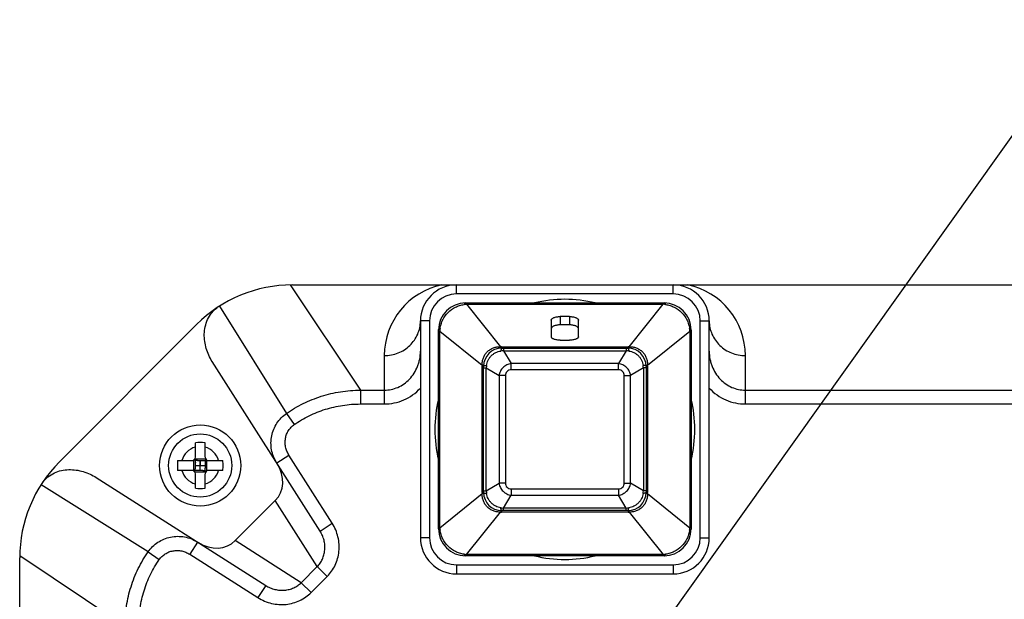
# Model space of a CAD drawing. Header units: millimetres. Extents: x 0 to 594, y 0 to 420.
# Tile 8 of 9: x 402 to 456, y 295 to 327. Entities that reach past the tile are written whole.
import ezdxf

# ---------------------------------------------------------------- set-up
doc = ezdxf.new("R2010")
doc.units = ezdxf.units.MM
doc.header["$LTSCALE"] = 32.67
doc.header["$PDMODE"] = 3
doc.header["$PDSIZE"] = 8
doc.layers.get('0').update_dxf_attribs({"linetype": 'CONTINUOUS'})
doc.layers.get('Defpoints').update_dxf_attribs({"linetype": 'CONTINUOUS'})
doc.layers.add('00_COMPONENTS', color=7, linetype='CONTINUOUS')
doc.layers.add('51__DRAFT_DIMS', color=7, linetype='CONTINUOUS')
doc.styles.get("Standard").update_dxf_attribs({"font": 'Roboto-Regular.ttf'})
doc.dimstyles.new('DIMSTYLE_5', dxfattribs={"dimtxt": 3, "dimasz": 3, "dimexe": 2.5, "dimexo": 0.5, "dimtad": 1, "dimdsep": 46, "dimtxsty": 'STANDARD', "dimblk": '_FILLED', "dimblk1": '_FILLED', "dimblk2": '_FILLED', "dimcen": 0.09, "dimclrt": 3, "dimazin": 2, "dimtp": 0.2, "dimtm": 0.2, "dimtfac": 1, "dimtofl": 0, "dimtmove": 0, "dimatfit": 1, "dimldrblk": '_FILLED', "dimfxl": 1, "dimtolj": 1, "dimarcsym": 0})

# ---------------------------------------------------------------- blocks, each defined once
blk = doc.blocks.new('_FILLED')
at = {"color": 0, "linetype": 'ByBlock'}
blk.add_solid([(0, 0), (-1, 0.167), (-1, -0.167)], dxfattribs=at)
blk = doc.blocks.new('*D12')
at = {"layer": '51__DRAFT_DIMS', "color": 0, "lineweight": -2}
for p in [(430.49, 283.784), (472.5, 322.03)]:
    blk.add_line(p, (457.762, 322.03), dxfattribs=at)
at = {"layer": 'Defpoints', "color": 0}
for p in [(435.715, 291.112), (428.748, 281.342)]:
    blk.add_point(p, dxfattribs=at)
at = {"layer": '51__DRAFT_DIMS', "color": 0, "linetype": 'ByBlock', "lineweight": -2, "xscale": 3, "yscale": 3, "zscale": 3, "rotation": 234.5079774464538}
blk.add_blockref('_FILLED', (428.748, 281.342), dxfattribs=at)
at = {"layer": '51__DRAFT_DIMS', "color": 0, "insert": (460.831, 326.655), "char_height": 3, "attachment_point": 1, "line_spacing_factor": 0.9}
blk.add_mtext('\\A1;M12x1', dxfattribs=at)

msp = doc.modelspace()

# ---------------------------------------------------------------- linework, layer by layer
at = {"layer": '00_COMPONENTS', "color": 0}
for p, q in [((416.521, 312.026), (420.406, 306.198)), ((416.638, 312.027), (463.425, 312.027)), ((425.732, 311.527), (425.732, 312.027)), ((437.732, 311.527), (437.732, 312.027)), ((437.732, 311.527), (425.732, 311.527)), ((426.232, 311.027), (437.232, 311.027)), ((426.288, 311.027), (426.288, 310.95)), ((426.288, 310.95), (428.173, 308.603)), ((426.288, 310.95), (437.175, 310.95)), ((435.29, 308.603), (437.175, 310.95)), ((437.175, 311.027), (437.175, 310.95)), ((412.595, 310.843), (416.307, 304.909)), ((403.728, 302.224), (411.335, 309.83)), ((423.732, 310.027), (423.732, 298.027)), ((424.232, 310.027), (423.732, 310.027)), ((424.232, 310.027), (424.232, 298.027)), ((430.982, 310.079), (430.982, 309.156)), ((431.482, 310.271), (431.482, 309.809)), ((431.982, 310.271), (431.482, 310.271)), ((431.982, 310.271), (431.982, 309.809)), ((432.482, 309.156), (432.482, 310.079)), ((439.232, 298.027), (439.232, 310.027)), ((439.232, 310.027), (439.732, 310.027)), ((439.732, 298.027), (439.732, 310.027)), ((424.732, 298.527), (424.732, 309.527)), ((424.732, 309.471), (424.809, 309.471)), ((424.809, 298.583), (424.809, 309.471)), ((424.809, 309.471), (427.156, 307.586)), ((431.982, 309.809), (431.482, 309.809)), ((436.308, 307.586), (438.655, 309.471)), ((438.655, 309.471), (438.655, 298.583)), ((438.732, 309.471), (438.655, 309.471)), ((438.732, 309.527), (438.732, 298.527)), ((431.482, 308.963), (431.982, 308.963)), ((428.232, 308.527), (428.232, 308.604)), ((428.232, 308.604), (435.232, 308.604)), ((428.232, 308.527), (435.232, 308.527)), ((428.327, 308.527), (428.327, 308.38)), ((428.327, 308.38), (428.757, 307.673)), ((428.327, 308.38), (435.136, 308.38)), ((435.136, 308.38), (434.706, 307.673)), ((435.136, 308.527), (435.136, 308.38)), ((435.232, 308.527), (435.232, 308.604)), ((418.171, 298.399), (412.2, 307.782)), ((421.732, 308.111), (421.732, 306.198)), ((428.757, 307.32), (428.757, 307.673)), ((434.706, 307.673), (428.757, 307.673)), ((434.706, 307.32), (434.706, 307.673)), ((441.732, 305.432), (441.732, 308.111)), ((427.155, 300.527), (427.155, 307.527)), ((427.232, 307.527), (427.155, 307.527)), ((427.232, 300.527), (427.232, 307.527)), ((427.232, 307.432), (427.378, 307.432)), ((427.378, 300.622), (427.378, 307.432)), ((427.378, 307.432), (428.085, 307.001)), ((434.706, 307.32), (428.757, 307.32)), ((436.085, 307.432), (435.378, 307.001)), ((436.085, 307.432), (436.085, 300.622)), ((436.232, 307.432), (436.085, 307.432)), ((436.232, 307.527), (436.232, 300.527)), ((436.232, 307.527), (436.309, 307.527)), ((436.309, 307.527), (436.309, 300.527)), ((428.085, 307.001), (428.085, 301.053)), ((428.439, 307.001), (428.085, 307.001)), ((428.439, 307.001), (428.439, 301.053)), ((435.025, 301.053), (435.025, 307.001)), ((435.025, 307.001), (435.378, 307.001)), ((435.378, 301.053), (435.378, 307.001)), ((420.406, 306.198), (420.406, 305.432)), ((420.406, 306.198), (421.732, 306.198)), ((421.732, 306.198), (421.732, 305.432)), ((441.732, 306.198), (459.657, 306.198)), ((420.406, 305.432), (421.732, 305.432)), ((441.732, 305.432), (459.657, 305.432)), ((416.307, 304.909), (416.737, 304.292)), ((411.262, 302.497), (411.262, 303.285)), ((411.802, 302.497), (411.802, 303.285)), ((410.273, 302.297), (411.062, 302.297)), ((411.159, 302.322), (411.159, 301.731)), ((411.203, 302.355), (411.25, 302.309)), ((411.236, 302.399), (411.827, 302.399)), ((411.39, 302.297), (411.674, 302.297)), ((411.532, 302.274), (411.509, 302.297)), ((411.554, 302.297), (411.532, 302.274)), ((411.532, 301.757), (411.532, 302.297)), ((411.86, 302.355), (411.814, 302.309)), ((411.904, 301.731), (411.904, 302.322)), ((412.002, 302.297), (412.79, 302.297)), ((415.773, 302.168), (416.448, 302.597)), ((418.846, 298.828), (416.448, 302.597)), ((411.062, 301.757), (410.273, 301.757)), ((411.203, 301.698), (411.25, 301.745)), ((411.827, 301.654), (411.236, 301.654)), ((411.262, 301.885), (411.262, 302.169)), ((411.284, 302.027), (411.262, 302.049)), ((411.262, 302.004), (411.284, 302.027)), ((411.262, 302.027), (411.802, 302.027)), ((411.674, 301.757), (411.39, 301.757)), ((411.509, 301.757), (411.532, 301.779)), ((411.532, 301.779), (411.554, 301.757)), ((411.802, 302.049), (411.779, 302.027)), ((411.779, 302.027), (411.802, 302.004)), ((411.802, 302.169), (411.802, 301.885)), ((411.86, 301.698), (411.814, 301.745)), ((412.79, 301.757), (412.002, 301.757)), ((405.777, 301.358), (415.16, 295.387)), ((411.262, 300.768), (411.262, 301.557)), ((411.802, 300.768), (411.802, 301.557)), ((408.649, 297.252), (402.715, 300.964)), ((427.232, 300.622), (427.378, 300.622)), ((427.378, 300.622), (428.085, 301.053)), ((428.439, 301.053), (428.085, 301.053)), ((428.757, 300.734), (428.757, 300.38)), ((428.757, 300.734), (434.706, 300.734)), ((434.706, 300.734), (434.706, 300.38)), ((435.025, 301.053), (435.378, 301.053)), ((436.085, 300.622), (435.378, 301.053)), ((436.232, 300.622), (436.085, 300.622)), ((413.474, 297.866), (415.693, 300.085)), ((418.018, 296.431), (415.693, 300.085)), ((424.809, 298.583), (427.156, 300.468)), ((427.232, 300.527), (427.155, 300.527)), ((428.327, 299.673), (428.757, 300.38)), ((428.757, 300.38), (434.706, 300.38)), ((435.136, 299.673), (434.706, 300.38)), ((436.232, 300.527), (436.309, 300.527)), ((436.308, 300.468), (438.655, 298.583)), ((428.232, 299.527), (428.232, 299.45)), ((435.232, 299.527), (428.232, 299.527)), ((428.327, 299.527), (428.327, 299.673)), ((435.136, 299.673), (428.327, 299.673)), ((435.136, 299.527), (435.136, 299.673)), ((435.232, 299.527), (435.232, 299.45)), ((426.288, 297.104), (428.173, 299.451)), ((435.232, 299.45), (428.232, 299.45)), ((435.29, 299.451), (437.175, 297.104)), ((418.171, 298.399), (418.846, 298.828)), ((424.732, 298.583), (424.809, 298.583)), ((438.732, 298.583), (438.655, 298.583)), ((417.127, 295.54), (413.474, 297.866)), ((424.232, 298.027), (423.732, 298.027)), ((439.232, 298.027), (439.732, 298.027)), ((411.391, 297.785), (410.962, 297.111)), ((401.532, 250.133), (401.532, 296.92)), ((401.533, 297.037), (407.361, 293.152)), ((408.649, 297.252), (409.267, 296.822)), ((410.962, 297.111), (414.73, 294.712)), ((437.232, 297.027), (426.232, 297.027)), ((426.288, 297.027), (426.288, 297.104)), ((437.175, 297.104), (426.288, 297.104)), ((437.175, 297.027), (437.175, 297.104)), ((417.127, 295.54), (418.018, 296.431)), ((418.018, 296.431), (418.564, 295.885)), ((425.732, 296.527), (425.732, 296.027)), ((425.732, 296.527), (437.732, 296.527)), ((437.732, 296.527), (437.732, 296.027)), ((417.674, 294.994), (418.564, 295.885)), ((425.732, 296.027), (437.732, 296.027)), ((415.16, 295.387), (414.73, 294.712)), ((417.127, 295.54), (417.674, 294.994))]:
    msp.add_line(p, q, dxfattribs=at)
for points in [[(411.532, 302.274), (411.531, 302.233), (411.531, 302.192)], [(411.531, 302.192), (411.532, 302.109), (411.532, 302.068)], [(411.284, 302.027), (411.325, 302.026), (411.367, 302.026)], [(411.367, 302.026), (411.45, 302.027), (411.491, 302.027), (411.573, 302.026)], [(411.532, 301.862), (411.531, 301.945), (411.531, 301.986), (411.532, 302.068)], [(411.532, 301.779), (411.532, 301.82), (411.532, 301.862)], [(411.573, 302.026), (411.614, 302.026), (411.697, 302.027)], [(411.697, 302.027), (411.738, 302.027), (411.779, 302.027)]]:
    msp.add_lwpolyline(points, dxfattribs=at)
for radius in [2.25, 1.75]:
    msp.add_circle((411.532, 302.027), radius, dxfattribs=at)
for centre, radius, start, end in [((416.638, 304.527), 7.5, 90, 135), ((425.732, 308.111), 4, 101.7871, 180.0014), ((425.732, 310.027), 2, 90, 180), ((437.732, 310.027), 2, 0, 90), ((437.732, 308.111), 4, 0, 78.2125), ((425.732, 310.027), 1.5, 90, 180), ((437.732, 310.027), 1.5, 0, 90), ((426.232, 309.527), 1.5, 90, 180), ((426.496, 308.06), 2.897, 94.1228, 96.8761), ((431.732, 304.027), 7.2, 76.4741, 103.5259), ((436.971, 308.1), 2.858, 83.1048, 85.8964), ((437.232, 309.527), 1.5, 0, 90), ((427.659, 309.266), 2.858, 173.1048, 175.8964), ((435.765, 309.262), 2.897, 4.1228, 6.8761), ((428.232, 307.527), 1, 90, 180), ((428.232, 306.604), 2, 90, 91.6842), ((428.837, 303.368), 5.039, 95.8137, 97.4272), ((434.626, 303.368), 5.039, 82.5728, 84.1863), ((435.232, 306.604), 2, 88.3158, 90), ((435.232, 307.527), 1, 0, 90), ((429.155, 307.527), 2, 178.3158, 180), ((432.391, 306.921), 5.039, 172.5728, 174.1863), ((431.073, 306.921), 5.039, 5.8137, 7.4272), ((434.309, 307.527), 2, 0, 1.6842), ((431.732, 304.027), 7.2, 166.4741, 193.5259), ((431.732, 304.027), 7.2, 346.4741, 13.5259), ((411.532, 298.449), 4.844, 86.8044, 93.1956), ((411.532, 302.027), 1.05, 104.9006, 165.0994), ((411.532, 302.027), 1.05, 14.9006, 75.0994), ((409.032, 296.92), 7.5, 135, 180), ((415.106, 302.031), 4.841, 176.8527, 180.0502), ((411.062, 302.497), 0.2, 270, 360), ((412.002, 302.497), 0.2, 180, 270), ((407.957, 302.031), 4.841, 359.9498, 3.1473), ((415.106, 302.023), 4.841, 179.9498, 183.1473), ((411.532, 302.027), 1.05, 194.9006, 255.0994), ((411.062, 301.557), 0.2, 0, 90), ((411.532, 302.027), 1.05, 284.9006, 345.0994), ((412.002, 301.557), 0.2, 90, 180), ((407.957, 302.023), 4.841, 356.8527, 0.0502), ((411.532, 305.604), 4.844, 266.8044, 273.1956), ((432.391, 301.133), 5.039, 185.8137, 187.4272), ((431.073, 301.133), 5.039, 352.5728, 354.1863), ((429.155, 300.527), 2, 180, 181.6842), ((428.232, 300.527), 1, 180, 270), ((435.232, 300.527), 1, 270, 360), ((434.309, 300.527), 2, 358.3158, 360), ((428.837, 304.686), 5.039, 262.5728, 264.1863), ((434.626, 304.686), 5.039, 275.8137, 277.4272), ((428.232, 301.45), 2, 268.3158, 270), ((435.232, 301.45), 2, 270, 271.6842), ((426.232, 298.527), 1.5, 180, 270), ((427.699, 298.791), 2.897, 184.1228, 186.8761), ((437.232, 298.527), 1.5, 270, 360), ((435.804, 298.788), 2.858, 353.1048, 355.8964), ((425.732, 298.027), 2, 180, 270), ((425.732, 298.027), 1.5, 180, 270), ((437.732, 298.027), 2, 270, 360), ((437.732, 298.027), 1.5, 270, 360), ((426.492, 299.954), 2.858, 263.1048, 265.8964), ((431.732, 304.027), 7.2, 256.4741, 283.5259), ((436.967, 299.994), 2.897, 274.1228, 276.8761)]:
    msp.add_arc(centre, radius, start, end, dxfattribs=at)
for centre, major_axis, start_param, end_param in [((414.519, 301.344), (-1.032, 1.383), -3.015949, -1.656256), ((412.214, 299.04), (1.383, -1.032), -1.485337, -0.125644)]:
    msp.add_ellipse(centre, major_axis=major_axis, ratio=0.86873, start_param=start_param, end_param=end_param, dxfattribs=at)
for points, knots in [([(424.822, 309.609), (424.832, 309.693), (424.867, 309.858), (424.991, 310.171), (425.241, 310.518), (425.588, 310.767), (425.901, 310.892), (426.066, 310.926), (426.149, 310.937)], [0, 0, 0, 0, 0.125059, 0.25017, 0.499996, 0.749822, 0.874936, 1, 1, 1, 1]), ([(426.232, 311.027), (426.224, 311.027), (426.208, 311.022), (426.187, 311.003), (426.167, 310.974), (426.155, 310.95), (426.149, 310.937)], [0, 0, 0, 0, 0.171786, 0.383463, 0.656807, 1, 1, 1, 1]), ([(437.232, 311.027), (437.239, 311.027), (437.255, 311.022), (437.277, 311.003), (437.297, 310.974), (437.308, 310.95), (437.314, 310.937)], [0, 0, 0, 0, 0.171787, 0.383464, 0.656807, 1, 1, 1, 1]), ([(437.314, 310.937), (437.397, 310.926), (437.563, 310.892), (437.876, 310.767), (438.223, 310.518), (438.472, 310.171), (438.596, 309.858), (438.631, 309.693), (438.641, 309.609)], [0, 0, 0, 0, 0.125059, 0.25017, 0.499996, 0.749822, 0.874936, 1, 1, 1, 1]), ([(412.2, 307.782), (412.058, 308.006), (411.83, 308.497), (411.732, 309.173), (411.797, 309.717), (411.929, 310.114), (412.112, 310.415), (412.3, 310.623), (412.407, 310.715), (412.463, 310.757)], [0, 0, 0, 0, 0.243432, 0.490204, 0.615883, 0.74295, 0.871141, 0.935577, 1, 1, 1, 1]), ([(421.732, 308.111), (421.862, 308.111), (422.124, 308.136), (422.501, 308.245), (422.849, 308.423), (423.154, 308.662), (423.405, 308.954), (423.591, 309.288), (423.706, 309.65), (423.732, 309.902), (423.732, 310.027)], [0, 0, 0, 0, 0.127627, 0.25486, 0.381361, 0.5069, 0.631388, 0.754898, 0.877654, 1, 1, 1, 1]), ([(430.982, 310.079), (430.982, 310.085), (430.983, 310.098), (430.991, 310.117), (431.003, 310.135), (431.027, 310.161), (431.069, 310.189), (431.131, 310.217), (431.206, 310.241), (431.292, 310.258), (431.385, 310.269), (431.449, 310.271), (431.482, 310.271)], [0, 0, 0, 0, 0.033304, 0.068385, 0.106679, 0.149221, 0.249004, 0.369379, 0.508655, 0.663355, 0.828882, 1, 1, 1, 1]), ([(431.982, 310.271), (432.014, 310.271), (432.078, 310.269), (432.171, 310.258), (432.257, 310.241), (432.332, 310.217), (432.395, 310.189), (432.436, 310.161), (432.46, 310.135), (432.472, 310.117), (432.48, 310.098), (432.482, 310.085), (432.482, 310.079)], [0, 0, 0, 0, 0.171118, 0.336645, 0.491345, 0.630621, 0.750996, 0.850779, 0.893321, 0.931615, 0.966696, 1, 1, 1, 1]), ([(439.732, 310.027), (439.732, 309.902), (439.758, 309.65), (439.872, 309.288), (440.059, 308.954), (440.31, 308.662), (440.615, 308.423), (440.963, 308.245), (441.34, 308.136), (441.601, 308.111), (441.732, 308.111)], [0, 0, 0, 0, 0.122346, 0.245102, 0.368612, 0.4931, 0.618639, 0.74514, 0.872373, 1, 1, 1, 1]), ([(424.732, 309.527), (424.732, 309.534), (424.737, 309.551), (424.756, 309.572), (424.785, 309.592), (424.809, 309.603), (424.822, 309.609)], [0, 0, 0, 0, 0.171787, 0.383464, 0.656807, 1, 1, 1, 1]), ([(431.482, 309.809), (431.449, 309.809), (431.385, 309.807), (431.292, 309.796), (431.206, 309.779), (431.131, 309.756), (431.069, 309.727), (431.027, 309.699), (431.003, 309.674), (430.991, 309.655), (430.983, 309.636), (430.982, 309.623), (430.982, 309.617)], [0, 0, 0, 0, 0.171118, 0.336645, 0.491345, 0.630621, 0.750996, 0.850779, 0.893321, 0.931615, 0.966696, 1, 1, 1, 1]), ([(432.482, 309.617), (432.482, 309.623), (432.48, 309.636), (432.472, 309.655), (432.46, 309.674), (432.436, 309.699), (432.395, 309.727), (432.332, 309.756), (432.257, 309.779), (432.171, 309.796), (432.078, 309.807), (432.014, 309.809), (431.982, 309.809)], [0, 0, 0, 0, 0.033304, 0.068385, 0.106679, 0.149221, 0.249004, 0.369379, 0.508655, 0.663355, 0.828882, 1, 1, 1, 1]), ([(438.732, 309.527), (438.732, 309.534), (438.727, 309.551), (438.708, 309.572), (438.679, 309.592), (438.655, 309.603), (438.641, 309.609)], [0, 0, 0, 0, 0.171786, 0.383463, 0.656807, 1, 1, 1, 1]), ([(431.482, 308.963), (431.449, 308.963), (431.385, 308.966), (431.292, 308.976), (431.206, 308.994), (431.131, 309.017), (431.069, 309.045), (431.027, 309.074), (431.003, 309.099), (430.991, 309.117), (430.983, 309.136), (430.982, 309.149), (430.982, 309.156)], [0, 0, 0, 0, 0.171118, 0.336645, 0.491345, 0.630621, 0.750996, 0.850779, 0.893321, 0.931615, 0.966696, 1, 1, 1, 1]), ([(432.482, 309.156), (432.482, 309.149), (432.48, 309.136), (432.472, 309.117), (432.46, 309.099), (432.436, 309.074), (432.395, 309.045), (432.332, 309.017), (432.257, 308.994), (432.171, 308.976), (432.078, 308.966), (432.014, 308.963), (431.982, 308.963)], [0, 0, 0, 0, 0.033304, 0.068385, 0.106679, 0.149221, 0.249004, 0.369379, 0.508655, 0.663355, 0.828882, 1, 1, 1, 1]), ([(421.732, 306.198), (421.859, 306.198), (422.116, 306.224), (422.487, 306.343), (422.832, 306.537), (423.139, 306.802), (423.394, 307.13), (423.553, 307.443), (423.645, 307.713), (423.711, 307.993), (423.732, 308.21), (423.732, 308.355)], [0, 0, 0, 0, 0.117148, 0.235474, 0.355943, 0.479256, 0.605712, 0.735131, 0.800838, 0.867006, 1, 1, 1, 1]), ([(427.156, 307.586), (427.153, 307.653), (427.16, 307.789), (427.211, 307.986), (427.302, 308.169), (427.43, 308.328), (427.59, 308.456), (427.772, 308.547), (427.97, 308.599), (428.106, 308.606), (428.173, 308.603)], [0, 0, 0, 0, 0.124771, 0.249778, 0.374874, 0.499994, 0.625114, 0.750211, 0.875223, 1, 1, 1, 1]), ([(427.395, 307.572), (427.401, 307.622), (427.423, 307.72), (427.479, 307.86), (427.558, 307.989), (427.655, 308.103), (427.77, 308.201), (427.899, 308.279), (428.038, 308.336), (428.136, 308.358), (428.186, 308.364)], [0, 0, 0, 0, 0.124997, 0.249983, 0.374981, 0.499994, 0.625006, 0.750004, 0.874995, 1, 1, 1, 1]), ([(428.202, 308.526), (428.199, 308.526), (428.195, 308.531), (428.191, 308.538), (428.188, 308.546), (428.184, 308.557), (428.179, 308.576), (428.175, 308.592), (428.173, 308.603)], [0, 0, 0, 0, 0.101117, 0.184541, 0.293835, 0.429915, 0.593096, 1, 1, 1, 1]), ([(428.232, 308.527), (428.229, 308.527), (428.226, 308.525), (428.222, 308.521), (428.217, 308.514), (428.212, 308.501), (428.206, 308.483), (428.201, 308.46), (428.195, 308.432), (428.19, 308.399), (428.187, 308.376), (428.186, 308.364)], [0, 0, 0, 0, 0.040042, 0.066711, 0.099297, 0.183978, 0.295788, 0.434492, 0.599132, 0.788316, 1, 1, 1, 1]), ([(435.232, 308.527), (435.234, 308.527), (435.238, 308.525), (435.242, 308.521), (435.246, 308.514), (435.251, 308.501), (435.257, 308.483), (435.263, 308.46), (435.268, 308.432), (435.273, 308.399), (435.276, 308.376), (435.277, 308.364)], [0, 0, 0, 0, 0.040042, 0.066711, 0.099297, 0.183978, 0.295788, 0.434492, 0.599132, 0.788316, 1, 1, 1, 1]), ([(435.261, 308.526), (435.264, 308.526), (435.268, 308.531), (435.272, 308.538), (435.276, 308.546), (435.28, 308.557), (435.285, 308.576), (435.288, 308.592), (435.29, 308.603)], [0, 0, 0, 0, 0.101118, 0.184542, 0.293835, 0.429915, 0.593096, 1, 1, 1, 1]), ([(435.277, 308.364), (435.327, 308.358), (435.425, 308.336), (435.565, 308.279), (435.693, 308.201), (435.808, 308.103), (435.906, 307.989), (435.984, 307.86), (436.041, 307.72), (436.062, 307.622), (436.069, 307.572)], [0, 0, 0, 0, 0.124997, 0.249983, 0.374981, 0.499994, 0.625006, 0.750004, 0.874995, 1, 1, 1, 1]), ([(435.29, 308.603), (435.358, 308.606), (435.494, 308.599), (435.691, 308.547), (435.874, 308.456), (436.033, 308.328), (436.161, 308.169), (436.252, 307.986), (436.303, 307.789), (436.311, 307.653), (436.308, 307.586)], [0, 0, 0, 0, 0.124771, 0.249778, 0.374874, 0.499994, 0.625114, 0.750211, 0.875223, 1, 1, 1, 1]), ([(439.732, 308.355), (439.732, 308.21), (439.752, 307.993), (439.819, 307.713), (439.911, 307.443), (440.07, 307.129), (440.325, 306.802), (440.631, 306.537), (440.977, 306.343), (441.348, 306.224), (441.605, 306.198), (441.732, 306.198)], [0, 0, 0, 0, 0.13302, 0.199201, 0.26492, 0.394364, 0.520842, 0.644177, 0.764667, 0.883023, 1, 1, 1, 1]), ([(428.757, 307.673), (428.674, 307.661), (428.509, 307.61), (428.299, 307.46), (428.148, 307.249), (428.098, 307.085), (428.085, 307.001)], [0, 0, 0, 0, 0.249363, 0.49999, 0.750624, 1, 1, 1, 1]), ([(435.378, 307.001), (435.366, 307.085), (435.315, 307.249), (435.165, 307.46), (434.954, 307.61), (434.789, 307.661), (434.706, 307.673)], [0, 0, 0, 0, 0.249363, 0.49999, 0.750624, 1, 1, 1, 1]), ([(427.232, 307.556), (427.232, 307.559), (427.228, 307.563), (427.221, 307.567), (427.212, 307.571), (427.202, 307.575), (427.182, 307.58), (427.167, 307.583), (427.156, 307.586)], [0, 0, 0, 0, 0.101118, 0.184542, 0.293835, 0.429915, 0.593096, 1, 1, 1, 1]), ([(427.232, 307.527), (427.232, 307.529), (427.234, 307.533), (427.238, 307.537), (427.245, 307.541), (427.257, 307.547), (427.276, 307.552), (427.299, 307.558), (427.327, 307.563), (427.359, 307.568), (427.382, 307.571), (427.395, 307.572)], [0, 0, 0, 0, 0.040042, 0.066711, 0.099297, 0.183978, 0.295788, 0.434492, 0.599132, 0.788316, 1, 1, 1, 1]), ([(428.757, 307.32), (428.716, 307.32), (428.631, 307.306), (428.522, 307.236), (428.453, 307.127), (428.439, 307.043), (428.439, 307.001)], [0, 0, 0, 0, 0.25019, 0.499986, 0.749792, 1, 1, 1, 1]), ([(435.025, 307.001), (435.025, 307.043), (435.011, 307.127), (434.941, 307.236), (434.832, 307.306), (434.748, 307.32), (434.706, 307.32)], [0, 0, 0, 0, 0.25019, 0.499986, 0.749792, 1, 1, 1, 1]), ([(436.232, 307.527), (436.232, 307.529), (436.23, 307.533), (436.225, 307.537), (436.218, 307.541), (436.206, 307.547), (436.188, 307.552), (436.164, 307.558), (436.136, 307.563), (436.104, 307.568), (436.081, 307.571), (436.069, 307.572)], [0, 0, 0, 0, 0.040042, 0.066711, 0.099297, 0.183978, 0.295788, 0.434492, 0.599132, 0.788316, 1, 1, 1, 1]), ([(436.231, 307.556), (436.231, 307.559), (436.236, 307.563), (436.242, 307.567), (436.251, 307.571), (436.262, 307.575), (436.281, 307.58), (436.297, 307.583), (436.308, 307.586)], [0, 0, 0, 0, 0.101117, 0.184541, 0.293835, 0.429915, 0.593096, 1, 1, 1, 1]), ([(416.307, 304.909), (416.602, 305.115), (417.226, 305.482), (418.236, 305.887), (419.305, 306.137), (420.038, 306.196), (420.406, 306.198)], [0, 0, 0, 0, 0.247414, 0.49585, 0.746407, 1, 1, 1, 1]), ([(421.732, 305.432), (421.915, 305.432), (422.285, 305.47), (422.819, 305.64), (423.313, 305.919), (423.601, 306.17), (423.732, 306.309)], [0, 0, 0, 0, 0.245659, 0.493255, 0.744335, 1, 1, 1, 1]), ([(439.732, 306.309), (439.863, 306.17), (440.15, 305.919), (440.645, 305.64), (441.179, 305.47), (441.548, 305.432), (441.732, 305.432)], [0, 0, 0, 0, 0.255762, 0.506933, 0.754635, 1, 1, 1, 1]), ([(416.737, 304.292), (417, 304.475), (417.558, 304.803), (418.462, 305.162), (419.419, 305.383), (420.076, 305.432), (420.406, 305.432)], [0, 0, 0, 0, 0.247109, 0.495361, 0.745982, 1, 1, 1, 1]), ([(415.773, 302.168), (415.703, 302.278), (415.583, 302.513), (415.474, 302.891), (415.44, 303.282), (415.48, 303.669), (415.592, 304.038), (415.771, 304.377), (416.01, 304.674), (416.203, 304.838), (416.307, 304.909)], [0, 0, 0, 0, 0.127543, 0.2547, 0.381146, 0.506666, 0.63118, 0.754759, 0.877601, 1, 1, 1, 1]), ([(416.448, 302.597), (416.404, 302.666), (416.328, 302.813), (416.257, 303.049), (416.231, 303.292), (416.25, 303.531), (416.313, 303.759), (416.417, 303.968), (416.559, 304.149), (416.675, 304.249), (416.737, 304.292)], [0, 0, 0, 0, 0.130367, 0.259923, 0.387982, 0.514086, 0.638066, 0.760064, 0.880498, 1, 1, 1, 1]), ([(411.25, 302.309), (411.252, 302.297), (411.258, 302.25), (411.262, 302.204), (411.262, 302.169)], [0, 0, 0, 0, 0.256621, 1, 1, 1, 1]), ([(411.39, 302.297), (411.378, 302.297), (411.332, 302.298), (411.285, 302.303), (411.25, 302.309)], [0, 0, 0, 0, 0.242917, 1, 1, 1, 1]), ([(411.674, 302.297), (411.685, 302.297), (411.732, 302.298), (411.779, 302.303), (411.814, 302.309)], [0, 0, 0, 0, 0.242917, 1, 1, 1, 1]), ([(411.814, 302.309), (411.812, 302.297), (411.805, 302.25), (411.802, 302.204), (411.802, 302.169)], [0, 0, 0, 0, 0.256621, 1, 1, 1, 1]), ([(402.801, 301.096), (402.844, 301.152), (402.935, 301.259), (403.144, 301.447), (403.445, 301.63), (403.842, 301.761), (404.385, 301.826), (405.062, 301.729), (405.553, 301.501), (405.777, 301.358)], [0, 0, 0, 0, 0.064423, 0.128859, 0.25705, 0.384117, 0.509796, 0.756568, 1, 1, 1, 1]), ([(411.25, 301.745), (411.252, 301.757), (411.258, 301.803), (411.262, 301.85), (411.262, 301.885)], [0, 0, 0, 0, 0.256621, 1, 1, 1, 1]), ([(411.39, 301.757), (411.378, 301.757), (411.332, 301.756), (411.285, 301.75), (411.25, 301.745)], [0, 0, 0, 0, 0.242917, 1, 1, 1, 1]), ([(411.674, 301.757), (411.685, 301.757), (411.732, 301.756), (411.779, 301.75), (411.814, 301.745)], [0, 0, 0, 0, 0.242917, 1, 1, 1, 1]), ([(411.814, 301.745), (411.812, 301.757), (411.805, 301.803), (411.802, 301.85), (411.802, 301.885)], [0, 0, 0, 0, 0.256621, 1, 1, 1, 1]), ([(428.085, 301.053), (428.098, 300.969), (428.148, 300.804), (428.299, 300.594), (428.509, 300.443), (428.674, 300.393), (428.757, 300.38)], [0, 0, 0, 0, 0.249363, 0.49999, 0.750624, 1, 1, 1, 1]), ([(428.439, 301.053), (428.439, 301.011), (428.453, 300.926), (428.522, 300.817), (428.631, 300.748), (428.716, 300.734), (428.757, 300.734)], [0, 0, 0, 0, 0.25019, 0.499986, 0.749792, 1, 1, 1, 1]), ([(434.706, 300.734), (434.748, 300.734), (434.832, 300.748), (434.941, 300.817), (435.011, 300.926), (435.025, 301.011), (435.025, 301.053)], [0, 0, 0, 0, 0.25019, 0.499986, 0.749792, 1, 1, 1, 1]), ([(434.706, 300.38), (434.789, 300.393), (434.954, 300.443), (435.165, 300.594), (435.315, 300.804), (435.366, 300.969), (435.378, 301.053)], [0, 0, 0, 0, 0.249363, 0.49999, 0.750624, 1, 1, 1, 1]), ([(428.173, 299.451), (428.106, 299.448), (427.97, 299.455), (427.772, 299.506), (427.59, 299.597), (427.43, 299.725), (427.302, 299.885), (427.211, 300.068), (427.16, 300.265), (427.153, 300.401), (427.156, 300.468)], [0, 0, 0, 0, 0.124771, 0.249778, 0.374874, 0.499994, 0.625114, 0.750211, 0.875223, 1, 1, 1, 1]), ([(427.232, 300.497), (427.232, 300.495), (427.228, 300.49), (427.221, 300.486), (427.212, 300.483), (427.202, 300.479), (427.182, 300.474), (427.167, 300.47), (427.156, 300.468)], [0, 0, 0, 0, 0.101117, 0.184541, 0.293835, 0.429915, 0.593096, 1, 1, 1, 1]), ([(427.232, 300.527), (427.232, 300.525), (427.234, 300.521), (427.238, 300.517), (427.245, 300.512), (427.257, 300.507), (427.276, 300.501), (427.299, 300.496), (427.327, 300.49), (427.359, 300.485), (427.382, 300.483), (427.395, 300.481)], [0, 0, 0, 0, 0.040042, 0.066711, 0.099297, 0.183978, 0.295788, 0.434492, 0.599132, 0.788316, 1, 1, 1, 1]), ([(428.186, 299.69), (428.136, 299.696), (428.038, 299.718), (427.899, 299.774), (427.77, 299.853), (427.655, 299.95), (427.558, 300.065), (427.479, 300.194), (427.423, 300.333), (427.401, 300.432), (427.395, 300.481)], [0, 0, 0, 0, 0.124997, 0.249983, 0.374981, 0.499994, 0.625006, 0.750004, 0.874995, 1, 1, 1, 1]), ([(436.069, 300.481), (436.062, 300.432), (436.041, 300.333), (435.984, 300.194), (435.906, 300.065), (435.808, 299.95), (435.693, 299.853), (435.565, 299.774), (435.425, 299.718), (435.327, 299.696), (435.277, 299.69)], [0, 0, 0, 0, 0.124997, 0.249983, 0.374981, 0.499994, 0.625006, 0.750004, 0.874995, 1, 1, 1, 1]), ([(436.308, 300.468), (436.311, 300.401), (436.303, 300.265), (436.252, 300.068), (436.161, 299.885), (436.033, 299.725), (435.874, 299.597), (435.691, 299.506), (435.494, 299.455), (435.358, 299.448), (435.29, 299.451)], [0, 0, 0, 0, 0.124771, 0.249778, 0.374874, 0.499994, 0.625114, 0.750211, 0.875223, 1, 1, 1, 1]), ([(436.232, 300.527), (436.232, 300.525), (436.23, 300.521), (436.225, 300.517), (436.218, 300.512), (436.206, 300.507), (436.188, 300.501), (436.164, 300.496), (436.136, 300.49), (436.104, 300.485), (436.081, 300.483), (436.069, 300.481)], [0, 0, 0, 0, 0.040042, 0.066711, 0.099297, 0.183978, 0.295788, 0.434492, 0.599132, 0.788316, 1, 1, 1, 1]), ([(436.231, 300.497), (436.231, 300.495), (436.236, 300.49), (436.242, 300.486), (436.251, 300.483), (436.262, 300.479), (436.281, 300.474), (436.297, 300.47), (436.308, 300.468)], [0, 0, 0, 0, 0.101118, 0.184542, 0.293835, 0.429915, 0.593096, 1, 1, 1, 1]), ([(428.202, 299.527), (428.199, 299.527), (428.195, 299.523), (428.191, 299.516), (428.188, 299.507), (428.184, 299.497), (428.179, 299.478), (428.175, 299.462), (428.173, 299.451)], [0, 0, 0, 0, 0.101118, 0.184542, 0.293835, 0.429915, 0.593096, 1, 1, 1, 1]), ([(428.232, 299.527), (428.229, 299.527), (428.226, 299.529), (428.222, 299.533), (428.217, 299.54), (428.212, 299.552), (428.206, 299.571), (428.201, 299.594), (428.195, 299.622), (428.19, 299.654), (428.187, 299.677), (428.186, 299.69)], [0, 0, 0, 0, 0.040042, 0.066711, 0.099297, 0.183978, 0.295788, 0.434492, 0.599132, 0.788316, 1, 1, 1, 1]), ([(435.232, 299.527), (435.234, 299.527), (435.238, 299.529), (435.242, 299.533), (435.246, 299.54), (435.251, 299.552), (435.257, 299.571), (435.263, 299.594), (435.268, 299.622), (435.273, 299.654), (435.276, 299.677), (435.277, 299.69)], [0, 0, 0, 0, 0.040042, 0.066711, 0.099297, 0.183978, 0.295788, 0.434492, 0.599132, 0.788316, 1, 1, 1, 1]), ([(435.261, 299.527), (435.264, 299.527), (435.268, 299.523), (435.272, 299.516), (435.276, 299.507), (435.28, 299.497), (435.285, 299.478), (435.288, 299.462), (435.29, 299.451)], [0, 0, 0, 0, 0.101117, 0.184541, 0.293835, 0.429915, 0.593096, 1, 1, 1, 1]), ([(418.018, 296.431), (418.077, 296.491), (418.184, 296.621), (418.31, 296.844), (418.396, 297.09), (418.441, 297.351), (418.442, 297.622), (418.397, 297.893), (418.308, 298.156), (418.221, 298.32), (418.171, 298.399)], [0, 0, 0, 0, 0.117858, 0.237412, 0.359136, 0.483296, 0.609887, 0.738626, 0.868972, 1, 1, 1, 1]), ([(418.564, 295.885), (418.655, 295.975), (418.821, 296.173), (419.017, 296.508), (419.155, 296.877), (419.229, 297.269), (419.237, 297.673), (419.176, 298.077), (419.048, 298.468), (418.92, 298.712), (418.846, 298.828)], [0, 0, 0, 0, 0.120057, 0.241293, 0.364031, 0.488452, 0.614558, 0.742152, 0.870865, 1, 1, 1, 1]), ([(424.732, 298.527), (424.732, 298.52), (424.737, 298.503), (424.756, 298.482), (424.785, 298.462), (424.809, 298.45), (424.822, 298.444)], [0, 0, 0, 0, 0.171786, 0.383463, 0.656807, 1, 1, 1, 1]), ([(426.149, 297.117), (426.066, 297.127), (425.901, 297.162), (425.588, 297.286), (425.241, 297.536), (424.991, 297.883), (424.867, 298.196), (424.832, 298.361), (424.822, 298.444)], [0, 0, 0, 0, 0.125059, 0.25017, 0.499996, 0.749822, 0.874936, 1, 1, 1, 1]), ([(438.641, 298.444), (438.631, 298.361), (438.596, 298.196), (438.472, 297.883), (438.223, 297.536), (437.876, 297.286), (437.563, 297.162), (437.397, 297.127), (437.314, 297.117)], [0, 0, 0, 0, 0.125059, 0.25017, 0.499996, 0.749822, 0.874936, 1, 1, 1, 1]), ([(438.732, 298.527), (438.732, 298.52), (438.727, 298.503), (438.708, 298.482), (438.679, 298.462), (438.655, 298.45), (438.641, 298.444)], [0, 0, 0, 0, 0.171787, 0.383464, 0.656807, 1, 1, 1, 1]), ([(408.649, 297.252), (408.721, 297.355), (408.885, 297.549), (409.181, 297.788), (409.52, 297.967), (409.89, 298.079), (410.277, 298.119), (410.667, 298.084), (411.046, 297.975), (411.281, 297.856), (411.391, 297.785)], [0, 0, 0, 0, 0.122409, 0.245255, 0.368837, 0.493356, 0.618879, 0.745329, 0.87249, 1, 1, 1, 1]), ([(409.267, 296.822), (409.31, 296.884), (409.409, 297), (409.591, 297.141), (409.799, 297.246), (410.027, 297.309), (410.267, 297.328), (410.509, 297.302), (410.745, 297.23), (410.892, 297.155), (410.962, 297.111)], [0, 0, 0, 0, 0.119512, 0.239949, 0.361951, 0.485935, 0.612044, 0.740107, 0.869667, 1, 1, 1, 1]), ([(407.361, 293.152), (407.363, 293.521), (407.421, 294.254), (407.672, 295.323), (408.077, 296.333), (408.444, 296.957), (408.649, 297.252)], [0, 0, 0, 0, 0.253605, 0.504159, 0.752594, 1, 1, 1, 1]), ([(408.127, 293.152), (408.127, 293.482), (408.176, 294.139), (408.396, 295.096), (408.756, 296.001), (409.083, 296.558), (409.267, 296.822)], [0, 0, 0, 0, 0.254029, 0.504648, 0.752899, 1, 1, 1, 1]), ([(426.232, 297.027), (426.224, 297.027), (426.208, 297.032), (426.187, 297.051), (426.167, 297.08), (426.155, 297.104), (426.149, 297.117)], [0, 0, 0, 0, 0.171787, 0.383464, 0.656807, 1, 1, 1, 1]), ([(437.232, 297.027), (437.239, 297.027), (437.255, 297.032), (437.277, 297.051), (437.297, 297.08), (437.308, 297.104), (437.314, 297.117)], [0, 0, 0, 0, 0.171786, 0.383463, 0.656807, 1, 1, 1, 1]), ([(415.16, 295.387), (415.238, 295.337), (415.403, 295.25), (415.666, 295.161), (415.937, 295.117), (416.207, 295.118), (416.469, 295.162), (416.714, 295.249), (416.937, 295.374), (417.068, 295.482), (417.127, 295.54)], [0, 0, 0, 0, 0.13118, 0.261524, 0.39027, 0.516869, 0.641036, 0.762771, 0.882354, 1, 1, 1, 1]), ([(414.73, 294.712), (414.846, 294.638), (415.09, 294.51), (415.482, 294.382), (415.886, 294.322), (416.29, 294.329), (416.682, 294.404), (417.051, 294.542), (417.386, 294.738), (417.584, 294.904), (417.674, 294.994)], [0, 0, 0, 0, 0.129285, 0.257996, 0.385598, 0.511712, 0.636143, 0.758892, 0.880159, 1, 1, 1, 1])]:
    msp.add_open_spline(points, degree=3, knots=knots, dxfattribs=at)

# ---------------------------------------------------------------- dimensions: what is measured, and where the dimension line sits
at = {"layer": '51__DRAFT_DIMS', "color": 0}
dim = msp.add_diameter_dim_2p(p1=(435.715, 291.112), p2=(428.748, 281.342), text='M<>x1', dimstyle='DIMSTYLE_5', override={"dimtih": 1, "dimtoh": 1, "dimpost": '<>', "dimclrt": 0}, dxfattribs=at)
dim.commit()
dim.dimension.update_dxf_attribs({"geometry": '*D12', "text_midpoint": (466.665, 322.03), "dimtype": 163})

doc.saveas('drawing.dxf')
